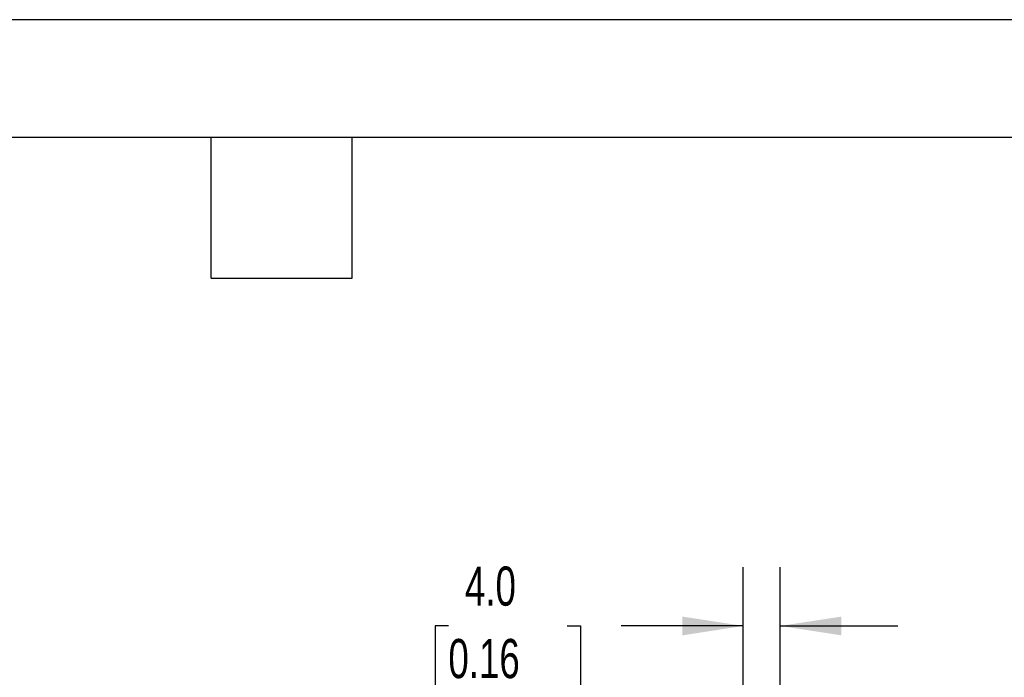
# Model space of a CAD drawing. Header units: millimetres. Extents: x 0 to 559, y 0 to 432.
# Tile 17 of 37: x 251 to 358, y 361 to 432. Entities that reach past the tile are written whole.
import ezdxf

# ---------------------------------------------------------------- set-up
doc = ezdxf.new("R2010")
doc.units = ezdxf.units.MM
doc.header["$LTSCALE"] = 2
doc.layers.add('DIMENSIONS', color=140, linetype='Continuous', lineweight=25)
doc.layers.add('TEXT', color=140, linetype='Continuous', lineweight=25)
doc.styles.add('SLDTEXTSTYLE0', font='TXT', dxfattribs={"width": 0.7})
doc.dimstyles.new('SLDDIMSTYLE3', dxfattribs={"dimtxt": 4.316016, "dimasz": 6.604, "dimexe": 0, "dimexo": 0.0625, "dimgap": 1.079004, "dimtad": 0, "dimtih": 1, "dimtoh": 1, "dimdec": 1, "dimrnd": 1e-09, "dimzin": 4, "dimdsep": 46, "dimtxsty": 'SLDTEXTSTYLE0', "dimsah": 1, "dimcen": 0.09, "dimadec": 0, "dimazin": 1, "dimtfac": 1, "dimtdec": 1, "dimtmove": 0, "dimatfit": 0, "dimfxl": 0, "dimfrac": 2, "dimtolj": 1, "dimtzin": 12, "dimarcsym": 0})

# ---------------------------------------------------------------- blocks, each defined once
blk = doc.blocks.new('_D_16')
at = {"layer": 'DIMENSIONS'}
for p, q in [((329.3, 323.26), (329.3, 372.65)), ((333.3, 345.47), (333.3, 372.65)), ((297.42, 366.3), (295.97, 366.3)), ((295.97, 366.3), (295.97, 359.44)), ((310.24, 366.3), (311.69, 366.3)), ((311.69, 366.3), (311.69, 359.44)), ((329.3, 366.3), (316.09, 366.3)), ((333.3, 366.3), (346, 366.3)), ((295.97, 359.44), (297.42, 359.44)), ((311.69, 359.44), (310.24, 359.44))]:
    blk.add_line(p, q, dxfattribs=at)
for points in [[(329.3, 366.3), (322.7, 367.31), (322.7, 365.28)], [(333.3, 366.3), (339.91, 365.28), (339.91, 367.31)]]:
    blk.add_solid(points, dxfattribs=at)
at = {"layer": 'DIMENSIONS', "char_height": 4.233, "attachment_point": 1, "style": 'SLDTEXTSTYLE0'}
for s, insert in [('4.0', (299.21, 372.72)), ('0.16', (297.42, 364.89))]:
    blk.add_mtext(s, dxfattribs=dict(at, insert=insert))

msp = doc.modelspace()

# ---------------------------------------------------------------- linework, layer by layer
at = {"color": 7, "linetype": 'Continuous'}
msp.add_line((0, 431.81), (558.8, 431.81), dxfattribs=at)
at = {"layer": 'TEXT'}
for p, q in [((12.7, 419.1), (546.1, 419.1)), ((271.78, 403.86), (271.78, 419.1)), ((287.02, 403.86), (287.02, 419.1)), ((271.78, 403.86), (287.02, 403.86))]:
    msp.add_line(p, q, dxfattribs=at)

# ---------------------------------------------------------------- dimensions: what is measured, and where the dimension line sits
at = {"layer": 'DIMENSIONS'}
dim = msp.add_linear_dim(base=(333.3, 366.3), p1=(329.3, 320.72), p2=(333.3, 342.93), dimstyle='SLDDIMSTYLE3', dxfattribs=at)
dim.commit()
dim.dimension.update_dxf_attribs({"geometry": '_D_16', "text_midpoint": (303.83, 366.3), "dimtype": 160})

doc.saveas('drawing.dxf')
